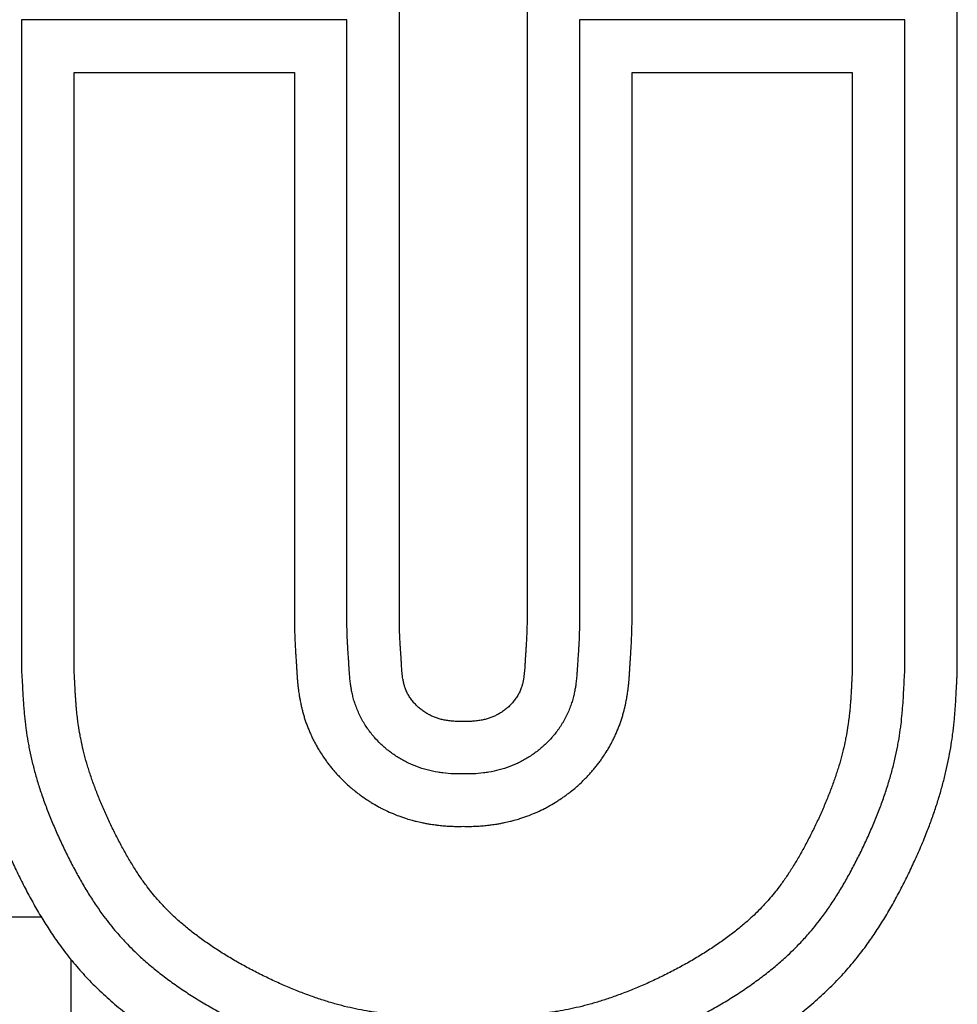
# Model space of a CAD drawing. Header units: inches. Extents: x 5 to 1128, y -85 to 748.
# Tile 232 of 256: x 193.57 to 196.89, y 408.09 to 411.58. Entities that reach past the tile are written whole.
import ezdxf

# ---------------------------------------------------------------- set-up
doc = ezdxf.new("R2010")
doc.units = ezdxf.units.IN
doc.header["$LTSCALE"] = 32
doc.header["$MEASUREMENT"] = 0
doc.layers.add('Visible (ANSI)', color=7, linetype='Continuous', lineweight=30)

msp = doc.modelspace()

# ---------------------------------------------------------------- linework, layer by layer
at = {"layer": 'Visible (ANSI)'}
for p, q in [((194.91703, 409.44362), (194.91703, 411.76354)), ((195.36949, 411.76354), (195.36949, 409.44362)), ((196.89352, 409.26408), (196.89352, 411.76354)), ((193.579, 411.57754), (193.579, 409.26669)), ((194.73103, 411.57754), (193.579, 411.57754)), ((194.73107, 409.43991), (194.73103, 411.57754)), ((195.55549, 411.57754), (195.55546, 409.43991)), ((196.70752, 411.57754), (195.55549, 411.57754)), ((196.70752, 409.26669), (196.70752, 411.57754)), ((193.76485, 409.26745), (193.76485, 411.39169)), ((193.76485, 411.39169), (194.54518, 411.39169)), ((194.54518, 411.39169), (194.54525, 409.4362)), ((195.74127, 409.4362), (195.74134, 411.39169)), ((195.74134, 411.39169), (196.52167, 411.39169)), ((196.52167, 411.39169), (196.52167, 409.26745)), ((193.64868, 408.39867), (193.0708, 408.39867)), ((193.75465, 407.11946), (193.75465, 408.2471))]:
    msp.add_line(p, q, dxfattribs=at)
for points, degree, knots in [([(194.54525, 409.4362), (194.54542, 409.4277), (194.54583, 409.41163), (194.54645, 409.3937), (194.54712, 409.37729), (194.54769, 409.36529), (194.54834, 409.35303), (194.54878, 409.34551), (194.5492, 409.33851), (194.54947, 409.33409), (194.54987, 409.32779), (194.55026, 409.32195), (194.55079, 409.31404), (194.55121, 409.30782), (194.55168, 409.30087), (194.55201, 409.29581), (194.55239, 409.28995), (194.55267, 409.28547), (194.55298, 409.28032), (194.5532, 409.27672), (194.55342, 409.27294), (194.55358, 409.2703), (194.55379, 409.26683), (194.55397, 409.26388), (194.55422, 409.25997), (194.55444, 409.25666), (194.55474, 409.25228), (194.555, 409.24851), (194.55538, 409.24352), (194.55572, 409.23929), (194.55615, 409.2343), (194.55647, 409.23079), (194.55682, 409.22715), (194.55706, 409.22467), (194.55746, 409.22085), (194.55788, 409.21686), (194.55876, 409.20919), (194.5599, 409.20023), (194.56165, 409.18819), (194.56306, 409.1795), (194.56436, 409.17222), (194.56504, 409.1685), (194.56614, 409.16281), (194.56733, 409.15692), (194.56932, 409.14774), (194.5713, 409.13927), (194.57408, 409.1283), (194.57655, 409.11925), (194.57997, 409.10768), (194.58295, 409.09829), (194.58702, 409.08636), (194.59054, 409.0767), (194.59529, 409.06456), (194.59933, 409.05486), (194.60471, 409.04274), (194.60927, 409.03306), (194.61646, 409.01869), (194.62406, 409.00458), (194.63489, 408.98618), (194.6434, 408.97292), (194.65216, 408.96008), (194.65813, 408.95174), (194.66566, 408.94166), (194.6718, 408.93379), (194.67958, 408.92423), (194.68589, 408.91678), (194.69389, 408.9077), (194.70039, 408.9006), (194.70865, 408.89193), (194.71535, 408.88516), (194.72553, 408.87526), (194.73594, 408.86563), (194.75017, 408.85327), (194.76115, 408.84432), (194.77236, 408.83564), (194.77995, 408.83), (194.79149, 408.82174), (194.80329, 408.81374), (194.82147, 408.80225), (194.83807, 408.79262), (194.85937, 408.78135), (194.87683, 408.77297), (194.89689, 408.76429), (194.9104, 408.75896), (194.924, 408.75399), (194.93312, 408.75086), (194.94687, 408.74643), (194.96064, 408.74238), (194.97899, 408.7376), (194.99264, 408.73448), (195.00619, 408.73172), (195.01516, 408.73005), (195.02856, 408.72779), (195.04176, 408.72586), (195.05899, 408.7238), (195.07163, 408.72261), (195.08298, 408.72175), (195.08909, 408.72135), (195.09514, 408.72101), (195.09913, 408.72081), (195.10512, 408.72054), (195.11117, 408.72033), (195.12033, 408.7201), (195.13065, 408.71999), (195.13904, 408.72006), (195.14326, 408.72048)], 3, [0.00440661, 0.00440661, 0.00440661, 0.00440661, 0.02509571, 0.0457848, 0.05612935, 0.07681844, 0.08716299, 0.10267981, 0.10785209, 0.11819663, 0.12336891, 0.13888573, 0.14923028, 0.16991937, 0.18026392, 0.20095301, 0.21129756, 0.23198666, 0.2423312, 0.25784803, 0.2630203, 0.27336485, 0.27853712, 0.28888167, 0.29405394, 0.30439849, 0.30957076, 0.31991531, 0.32508758, 0.33543213, 0.34060441, 0.34836282, 0.35094895, 0.35612123, 0.35870736, 0.36646577, 0.37163805, 0.38715487, 0.39749942, 0.4104301, 0.41301624, 0.41818851, 0.42077465, 0.42853306, 0.43370533, 0.44404988, 0.44922215, 0.4595667, 0.46473897, 0.47508352, 0.4802558, 0.49060034, 0.49577262, 0.50611716, 0.51128944, 0.52163399, 0.52680626, 0.54232308, 0.55266763, 0.56818445, 0.57335672, 0.58370127, 0.58887354, 0.59921809, 0.60439037, 0.61473491, 0.61990719, 0.63025173, 0.63542401, 0.64576855, 0.65094083, 0.66645765, 0.6768022, 0.69231902, 0.69749129, 0.70783584, 0.71300811, 0.72852493, 0.73886948, 0.75955858, 0.76990312, 0.79059222, 0.80093677, 0.81645359, 0.82162586, 0.83197041, 0.83714268, 0.8526595, 0.86300405, 0.87852087, 0.88369315, 0.89403769, 0.89920997, 0.91472679, 0.92507134, 0.94058816, 0.94576043, 0.95351884, 0.95610498, 0.96127725, 0.96386339, 0.9716218, 0.97679407, 0.98713862, 0.99748317, 0.99748317, 0.99748317, 0.99748317]), ([(195.14326, 408.90605), (195.13162, 408.90571), (195.10808, 408.90606), (195.07769, 408.90849), (195.04671, 408.9129), (195.02165, 408.9182), (194.99055, 408.92725), (194.96614, 408.93644), (194.93678, 408.95023), (194.91436, 408.963), (194.88789, 408.98089), (194.86796, 408.99668), (194.84692, 409.01612), (194.83362, 409.03005), (194.82091, 409.04486), (194.81272, 409.0552), (194.80286, 409.06878), (194.79529, 409.08021), (194.78641, 409.09505), (194.77982, 409.1073), (194.77233, 409.12291), (194.76698, 409.13553), (194.76114, 409.15123), (194.75714, 409.16363), (194.75296, 409.17864), (194.75023, 409.19013), (194.7475, 409.20357), (194.74578, 409.21358), (194.74371, 409.22756), (194.74224, 409.24021), (194.74087, 409.25506), (194.74016, 409.2648), (194.73957, 409.27361), (194.73924, 409.27908), (194.73877, 409.28682), (194.73834, 409.2941), (194.73766, 409.305), (194.73697, 409.31542), (194.73592, 409.33093), (194.73493, 409.34584), (194.73359, 409.36864), (194.73225, 409.39605), (194.73138, 409.42404), (194.73107, 409.43991)], 3, [0, 0, 0, 0, 0.0415618, 0.0831236, 0.1039045, 0.1454663, 0.16624719, 0.20780899, 0.22858989, 0.27015169, 0.29093259, 0.33249439, 0.35327529, 0.38444664, 0.39483709, 0.41561799, 0.42600844, 0.44678934, 0.45717979, 0.47796068, 0.48835113, 0.50913203, 0.51952248, 0.54030338, 0.55069383, 0.57147473, 0.58186518, 0.60264608, 0.61303653, 0.64420788, 0.66498878, 0.69616013, 0.70655058, 0.72733148, 0.73772193, 0.76889328, 0.78967417, 0.83123597, 0.85201687, 0.89357867, 0.91435957, 0.95592137, 0.99748317, 0.99748317, 0.99748317, 0.99748317]), ([(195.14326, 409.09182), (195.07593, 409.09106), (195.01675, 409.10465), (194.90783, 409.19454), (194.92981, 409.31122), (194.91928, 409.33105), (194.91703, 409.44362)], 4, [-1, -1, -1, -1, -1, -0.5748045, -0.4253407, 0, 0, 0, 0, 0]), ([(195.36949, 409.44362), (195.36725, 409.33105), (195.35672, 409.31122), (195.3787, 409.19454), (195.26978, 409.10465), (195.21059, 409.09106), (195.14326, 409.09182)], 4, [-1, -1, -1, -1, -1, -0.5746593, -0.4251955, 0, 0, 0, 0, 0]), ([(195.55546, 409.43991), (195.55514, 409.42404), (195.55427, 409.39605), (195.55293, 409.36864), (195.5516, 409.34584), (195.5506, 409.33093), (195.54955, 409.31542), (195.54886, 409.305), (195.54818, 409.2941), (195.54775, 409.28682), (195.54729, 409.27908), (195.54695, 409.27361), (195.54637, 409.2648), (195.54565, 409.25506), (195.54429, 409.24021), (195.54281, 409.22756), (195.54075, 409.21358), (195.53902, 409.20357), (195.53629, 409.19013), (195.53356, 409.17864), (195.52938, 409.16363), (195.52538, 409.15123), (195.51954, 409.13553), (195.51419, 409.12291), (195.5067, 409.1073), (195.50011, 409.09505), (195.49123, 409.08021), (195.48367, 409.06878), (195.4738, 409.0552), (195.46562, 409.04486), (195.4529, 409.03005), (195.43961, 409.01612), (195.41856, 408.99668), (195.39863, 408.98089), (195.37216, 408.963), (195.34975, 408.95023), (195.32038, 408.93644), (195.29597, 408.92725), (195.26487, 408.9182), (195.23981, 408.9129), (195.20884, 408.90849), (195.17844, 408.90606), (195.1549, 408.90571), (195.14326, 408.90605)], 3, [0.00251683, 0.00251683, 0.00251683, 0.00251683, 0.04407863, 0.08564043, 0.10642133, 0.14798313, 0.16876403, 0.21032583, 0.23110672, 0.26227807, 0.27266852, 0.29344942, 0.30383987, 0.33501122, 0.35579212, 0.38696347, 0.39735392, 0.41813482, 0.42852527, 0.44930617, 0.45969662, 0.48047752, 0.49086797, 0.51164887, 0.52203932, 0.54282021, 0.55321066, 0.57399156, 0.58438201, 0.60516291, 0.61555336, 0.64672471, 0.66750561, 0.70906741, 0.72984831, 0.77141011, 0.79219101, 0.83375281, 0.8545337, 0.8960955, 0.9168764, 0.9584382, 1, 1, 1, 1]), ([(195.14326, 408.72048), (195.14748, 408.72006), (195.15587, 408.71999), (195.16619, 408.7201), (195.17535, 408.72033), (195.18141, 408.72054), (195.1874, 408.72081), (195.19139, 408.72101), (195.19744, 408.72135), (195.20354, 408.72175), (195.2149, 408.72261), (195.22753, 408.7238), (195.24476, 408.72586), (195.25797, 408.72779), (195.27136, 408.73005), (195.28034, 408.73172), (195.29389, 408.73448), (195.30753, 408.7376), (195.32588, 408.74238), (195.33965, 408.74643), (195.3534, 408.75086), (195.36252, 408.75399), (195.37613, 408.75896), (195.38963, 408.76429), (195.40969, 408.77297), (195.42715, 408.78135), (195.44846, 408.79262), (195.46506, 408.80225), (195.48323, 408.81374), (195.49503, 408.82174), (195.50657, 408.83), (195.51416, 408.83564), (195.52537, 408.84432), (195.53635, 408.85327), (195.55059, 408.86563), (195.56099, 408.87526), (195.57117, 408.88516), (195.57787, 408.89193), (195.58613, 408.9006), (195.59264, 408.9077), (195.60064, 408.91678), (195.60695, 408.92423), (195.61472, 408.93379), (195.62086, 408.94166), (195.6284, 408.95174), (195.63436, 408.96008), (195.64312, 408.97292), (195.65163, 408.98618), (195.66246, 409.00458), (195.67007, 409.01869), (195.67725, 409.03306), (195.68181, 409.04274), (195.68719, 409.05486), (195.69124, 409.06456), (195.69598, 409.0767), (195.6995, 409.08636), (195.70357, 409.09829), (195.70655, 409.10768), (195.70997, 409.11925), (195.71244, 409.1283), (195.71522, 409.13927), (195.71721, 409.14774), (195.7192, 409.15692), (195.72039, 409.16281), (195.72148, 409.1685), (195.72217, 409.17222), (195.72346, 409.1795), (195.72488, 409.18819), (195.72662, 409.20023), (195.72776, 409.20919), (195.72864, 409.21686), (195.72907, 409.22085), (195.72946, 409.22467), (195.7297, 409.22715), (195.73005, 409.23079), (195.73037, 409.2343), (195.7308, 409.23929), (195.73114, 409.24352), (195.73152, 409.24851), (195.73179, 409.25228), (195.73209, 409.25666), (195.7323, 409.25997), (195.73255, 409.26388), (195.73273, 409.26683), (195.73294, 409.2703), (195.7331, 409.27294), (195.7334, 409.27798), (195.73375, 409.28383), (195.73424, 409.2916), (195.73463, 409.29764), (195.73499, 409.30296), (195.73517, 409.30574), (195.73542, 409.30942), (195.73563, 409.31254), (195.73591, 409.31667), (195.73615, 409.32019), (195.73646, 409.32487), (195.73672, 409.32884), (195.73705, 409.33409), (195.73733, 409.33851), (195.73775, 409.34551), (195.73818, 409.35303), (195.73883, 409.36529), (195.7394, 409.37729), (195.74008, 409.3937), (195.7407, 409.41163), (195.7411, 409.4277), (195.74127, 409.4362)], 3, [0.00251683, 0.00251683, 0.00251683, 0.00251683, 0.01286138, 0.02320593, 0.0283782, 0.03613661, 0.03872275, 0.04389502, 0.04648116, 0.05423957, 0.05941184, 0.07492866, 0.08527321, 0.10079003, 0.10596231, 0.11630685, 0.12147913, 0.13699595, 0.1473405, 0.16285732, 0.16802959, 0.17837414, 0.18354641, 0.19906323, 0.20940778, 0.23009688, 0.24044142, 0.26113052, 0.27147507, 0.28699189, 0.29216416, 0.30250871, 0.30768098, 0.3231978, 0.33354235, 0.34905917, 0.35423145, 0.36457599, 0.36974827, 0.38009281, 0.38526509, 0.39560963, 0.40078191, 0.41112646, 0.41629873, 0.42664328, 0.43181555, 0.44733237, 0.45767692, 0.47319374, 0.47836601, 0.48871056, 0.49388284, 0.50422738, 0.50939966, 0.5197442, 0.52491648, 0.53526103, 0.5404333, 0.55077785, 0.55595012, 0.56629467, 0.57146694, 0.57922535, 0.58181149, 0.58698376, 0.5895699, 0.60250058, 0.61284513, 0.62836195, 0.63353423, 0.64129264, 0.64387877, 0.64905105, 0.65163718, 0.65939559, 0.66456787, 0.67491242, 0.68008469, 0.69042924, 0.69560151, 0.70594606, 0.71111833, 0.72146288, 0.72663515, 0.7369797, 0.74215197, 0.76801334, 0.78870244, 0.81456381, 0.81973608, 0.83008063, 0.8352529, 0.84559745, 0.85076972, 0.86111427, 0.86628654, 0.87663109, 0.88180337, 0.89214791, 0.89732019, 0.91283701, 0.92318156, 0.94387065, 0.9542152, 0.97490429, 0.99559339, 0.99559339, 0.99559339, 0.99559339]), ([(193.393, 409.26408), (193.40023, 409.16175), (193.39487, 408.94505), (193.52948, 408.58638), (193.7581, 408.20243), (194.16677, 407.86458), (194.65059, 407.6795), (194.87657, 407.67637), (195.14326, 407.67433)], 4, [-1, -1, -1, -1, -1, -0.731413, -0.6041154, -0.4688456, -0.3338576, 0, 0, 0, 0, 0]), ([(193.579, 409.26669), (193.58001, 409.25439), (193.58124, 409.23022), (193.58267, 409.20017), (193.58436, 409.16982), (193.58602, 409.14519), (193.5887, 409.11376), (193.59143, 409.08806), (193.59571, 409.05517), (193.59991, 409.02823), (193.60624, 408.99376), (193.61222, 408.96557), (193.6209, 408.92957), (193.62885, 408.9002), (193.64006, 408.86285), (193.65005, 408.83249), (193.6638, 408.79403), (193.67577, 408.76292), (193.69188, 408.72368), (193.70561, 408.69213), (193.72363, 408.65286), (193.73867, 408.62169), (193.75814, 408.58332), (193.77422, 408.55319), (193.7949, 408.51646), (193.81191, 408.48789), (193.83379, 408.45335), (193.85183, 408.42666), (193.87995, 408.38786), (193.90965, 408.35061), (193.9526, 408.30296), (193.98765, 408.26852), (194.02523, 408.23492), (194.05158, 408.21292), (194.08613, 408.1859), (194.11503, 408.1647), (194.1526, 408.13876), (194.18375, 408.11848), (194.22386, 408.09384), (194.25679, 408.07472), (194.29874, 408.05167), (194.33279, 408.03398), (194.37562, 408.01294), (194.40995, 407.99701), (194.45264, 407.97837), (194.4865, 407.96449), (194.52828, 407.9485), (194.56119, 407.9368), (194.60162, 407.92356), (194.63338, 407.91407), (194.67241, 407.90352), (194.70313, 407.89611), (194.74111, 407.88807), (194.77126, 407.88257), (194.809, 407.87674), (194.83941, 407.87289), (194.87816, 407.86897), (194.90996, 407.8665), (194.95951, 407.86366), (195.02946, 407.8613), (195.09933, 407.86067), (195.14326, 407.86033)], 3, [0.00044694, 0.00044694, 0.00044694, 0.00044694, 0.02114917, 0.0418514, 0.05220252, 0.07290475, 0.08325586, 0.1039581, 0.11430921, 0.13501144, 0.14536256, 0.16606479, 0.1764159, 0.19711814, 0.20746925, 0.22817148, 0.2385226, 0.25922483, 0.26957594, 0.29027818, 0.30062929, 0.32133152, 0.33168264, 0.35238487, 0.36273599, 0.38343822, 0.39378933, 0.41449156, 0.42484268, 0.45589603, 0.47659826, 0.5076516, 0.51800272, 0.53870495, 0.54905607, 0.5697583, 0.58010941, 0.60081164, 0.61116276, 0.63186499, 0.64221611, 0.66291834, 0.67326945, 0.69397168, 0.7043228, 0.72502503, 0.73537615, 0.75607838, 0.76642949, 0.78713172, 0.79748284, 0.81818507, 0.82853619, 0.84923842, 0.85958953, 0.88029176, 0.89064288, 0.91134511, 0.92169623, 0.95274957, 0.99415404, 0.99415404, 0.99415404, 0.99415404]), ([(195.14326, 408.04618), (195.12156, 408.04636), (195.0856, 408.04666), (195.04815, 408.04721), (195.02153, 408.04776), (195.00445, 408.04821), (194.97975, 408.04901), (194.95623, 408.05001), (194.92284, 408.05192), (194.89485, 408.05409), (194.86132, 408.05747), (194.83539, 408.06074), (194.80344, 408.06564), (194.77803, 408.07025), (194.74596, 408.077), (194.7199, 408.08324), (194.68655, 408.09219), (194.65919, 408.10032), (194.62406, 408.11175), (194.59522, 408.12193), (194.55836, 408.13595), (194.52827, 408.1482), (194.49018, 408.16473), (194.45942, 408.17891), (194.42099, 408.19767), (194.39043, 408.21343), (194.35289, 408.23391), (194.32351, 408.25084), (194.28794, 408.27252), (194.26049, 408.29023), (194.22768, 408.31268), (194.20268, 408.33084), (194.17313, 408.3537), (194.15087, 408.37208), (194.11951, 408.39975), (194.0907, 408.42769), (194.05574, 408.46589), (194.03153, 408.49577), (194.00832, 408.52728), (193.99323, 408.54924), (193.9746, 408.57819), (193.95983, 408.60263), (193.94157, 408.63459), (193.92719, 408.66117), (193.90961, 408.69535), (193.89593, 408.7233), (193.8795, 408.75862), (193.86697, 408.78696), (193.85231, 408.82203), (193.8415, 408.84956), (193.82919, 408.88321), (193.82029, 408.90954), (193.81036, 408.94162), (193.80334, 408.96666), (193.79568, 408.99713), (193.79041, 409.0209), (193.7848, 409.04989), (193.78105, 409.07256), (193.77755, 409.09761), (193.77559, 409.1141), (193.77388, 409.13052), (193.77286, 409.14143), (193.77172, 409.15508), (193.77091, 409.16603), (193.76999, 409.17982), (193.76932, 409.19095), (193.76862, 409.20364), (193.76818, 409.21223), (193.76775, 409.22097), (193.76746, 409.22687), (193.76702, 409.23585), (193.76643, 409.24791), (193.76577, 409.26008), (193.76485, 409.26745)], 3, [0.00687419, 0.00687419, 0.00687419, 0.00687419, 0.02743295, 0.04285202, 0.04799171, 0.05827109, 0.06341078, 0.07882985, 0.08910923, 0.10966799, 0.11994737, 0.14050613, 0.15078551, 0.17134427, 0.18162365, 0.20218241, 0.21246179, 0.23302055, 0.24329993, 0.26385868, 0.27413806, 0.29469682, 0.3049762, 0.32553496, 0.33581434, 0.3563731, 0.36665248, 0.38721124, 0.39749062, 0.41804938, 0.42832876, 0.44888752, 0.4591669, 0.47972566, 0.49000504, 0.52084317, 0.54140193, 0.57224007, 0.58251945, 0.60307821, 0.61335759, 0.63391635, 0.64419573, 0.66475449, 0.67503387, 0.69559263, 0.70587201, 0.72643077, 0.73671015, 0.75726891, 0.76754829, 0.78810704, 0.79838642, 0.81894518, 0.82922456, 0.84978332, 0.8600627, 0.88062146, 0.89090084, 0.90631991, 0.9114596, 0.92173898, 0.92687867, 0.93715805, 0.94229774, 0.95257712, 0.95771681, 0.96542634, 0.96799619, 0.97313588, 0.97570572, 0.98341526, 0.99369464, 0.99369464, 0.99369464, 0.99369464]), ([(196.52167, 409.26745), (196.52075, 409.26008), (196.52009, 409.24791), (196.51951, 409.23585), (196.51907, 409.22687), (196.51878, 409.22097), (196.51834, 409.21223), (196.5179, 409.20364), (196.5172, 409.19095), (196.51654, 409.17982), (196.51561, 409.16603), (196.5148, 409.15508), (196.51366, 409.14143), (196.51264, 409.13052), (196.51093, 409.1141), (196.50897, 409.09761), (196.50548, 409.07256), (196.50172, 409.04989), (196.49611, 409.0209), (196.49084, 408.99713), (196.48318, 408.96666), (196.47617, 408.94162), (196.46623, 408.90954), (196.45734, 408.88321), (196.44502, 408.84956), (196.43421, 408.82203), (196.41956, 408.78696), (196.40703, 408.75862), (196.39059, 408.7233), (196.37691, 408.69535), (196.35933, 408.66117), (196.34495, 408.63459), (196.3267, 408.60263), (196.31192, 408.57819), (196.29329, 408.54924), (196.27821, 408.52728), (196.255, 408.49577), (196.23078, 408.46589), (196.19582, 408.42769), (196.16701, 408.39975), (196.13566, 408.37208), (196.11339, 408.3537), (196.08384, 408.33084), (196.05884, 408.31268), (196.02603, 408.29023), (195.99859, 408.27252), (195.96301, 408.25084), (195.93363, 408.23391), (195.89609, 408.21343), (195.86553, 408.19767), (195.82711, 408.17891), (195.79635, 408.16473), (195.75825, 408.1482), (195.72817, 408.13595), (195.6913, 408.12193), (195.66246, 408.11175), (195.62733, 408.10032), (195.59997, 408.09219), (195.56662, 408.08324), (195.54057, 408.077), (195.50849, 408.07025), (195.48308, 408.06564), (195.45113, 408.06074), (195.4252, 408.05747), (195.39168, 408.05409), (195.36369, 408.05192), (195.33029, 408.05001), (195.30677, 408.04901), (195.28207, 408.04821), (195.26499, 408.04776), (195.23837, 408.04721), (195.20092, 408.04666), (195.16496, 408.04636), (195.14326, 408.04618)], 3, [0.00630536, 0.00630536, 0.00630536, 0.00630536, 0.01658474, 0.02429428, 0.02686412, 0.03200381, 0.03457366, 0.04228319, 0.04742288, 0.05770226, 0.06284195, 0.07312133, 0.07826102, 0.0885404, 0.09368009, 0.10909916, 0.11937854, 0.1399373, 0.15021668, 0.17077544, 0.18105482, 0.20161358, 0.21189296, 0.23245171, 0.24273109, 0.26328985, 0.27356923, 0.29412799, 0.30440737, 0.32496613, 0.33524551, 0.35580427, 0.36608365, 0.38664241, 0.39692179, 0.41748055, 0.42775993, 0.45859807, 0.47915683, 0.50999496, 0.52027434, 0.5408331, 0.55111248, 0.57167124, 0.58195062, 0.60250938, 0.61278876, 0.63334752, 0.6436269, 0.66418566, 0.67446504, 0.6950238, 0.70530318, 0.72586194, 0.73614132, 0.75670007, 0.76697945, 0.78753821, 0.79781759, 0.81837635, 0.82865573, 0.84921449, 0.85949387, 0.88005263, 0.89033201, 0.91089077, 0.92117015, 0.93658922, 0.94172891, 0.95200829, 0.95714798, 0.97256705, 0.99312581, 0.99312581, 0.99312581, 0.99312581]), ([(195.14326, 407.86033), (195.18719, 407.86067), (195.25706, 407.8613), (195.32701, 407.86366), (195.37656, 407.8665), (195.40836, 407.86897), (195.44711, 407.87289), (195.47752, 407.87674), (195.51527, 407.88257), (195.54542, 407.88807), (195.58339, 407.89611), (195.61412, 407.90352), (195.65314, 407.91407), (195.6849, 407.92356), (195.72533, 407.9368), (195.75825, 407.9485), (195.80002, 407.96449), (195.83388, 407.97837), (195.87657, 407.99701), (195.9109, 408.01294), (195.95374, 408.03398), (195.98779, 408.05167), (196.02973, 408.07472), (196.06266, 408.09384), (196.10277, 408.11848), (196.13393, 408.13876), (196.1715, 408.1647), (196.20039, 408.1859), (196.23494, 408.21292), (196.26129, 408.23492), (196.29887, 408.26852), (196.33392, 408.30296), (196.37688, 408.35061), (196.40657, 408.38786), (196.43469, 408.42666), (196.45273, 408.45335), (196.47461, 408.48789), (196.49162, 408.51646), (196.51231, 408.55319), (196.52839, 408.58332), (196.54786, 408.62169), (196.5629, 408.65286), (196.58092, 408.69213), (196.59464, 408.72368), (196.61075, 408.76292), (196.62273, 408.79403), (196.63647, 408.83249), (196.64646, 408.86285), (196.65767, 408.9002), (196.66562, 408.92957), (196.67431, 408.96557), (196.68028, 408.99376), (196.68661, 409.02823), (196.69081, 409.05517), (196.6951, 409.08806), (196.69782, 409.11376), (196.70051, 409.14519), (196.70217, 409.16982), (196.70385, 409.20017), (196.70528, 409.23022), (196.70652, 409.25439), (196.70752, 409.26669)], 3, [0.00584596, 0.00584596, 0.00584596, 0.00584596, 0.04725043, 0.07830377, 0.08865489, 0.10935712, 0.11970824, 0.14041047, 0.15076158, 0.17146381, 0.18181493, 0.20251716, 0.21286828, 0.23357051, 0.24392162, 0.26462385, 0.27497497, 0.2956772, 0.30602832, 0.32673055, 0.33708166, 0.35778389, 0.36813501, 0.38883724, 0.39918836, 0.41989059, 0.4302417, 0.45094393, 0.46129505, 0.48199728, 0.4923484, 0.52340174, 0.54410397, 0.57515732, 0.58550844, 0.60621067, 0.61656178, 0.63726401, 0.64761513, 0.66831736, 0.67866848, 0.69937071, 0.70972182, 0.73042406, 0.74077517, 0.7614774, 0.77182852, 0.79253075, 0.80288186, 0.8235841, 0.83393521, 0.85463744, 0.86498856, 0.88569079, 0.8960419, 0.91674414, 0.92709525, 0.94779748, 0.9581486, 0.97885083, 0.99955306, 0.99955306, 0.99955306, 0.99955306]), ([(195.14326, 407.67433), (195.40995, 407.67637), (195.63593, 407.6795), (196.11975, 407.86458), (196.52842, 408.20243), (196.75705, 408.58638), (196.89165, 408.94505), (196.88629, 409.16175), (196.89352, 409.26408)], 4, [-1, -1, -1, -1, -1, -0.6661424, -0.5311544, -0.3958846, -0.268587, 0, 0, 0, 0, 0])]:
    msp.add_open_spline(points, degree=degree, knots=knots, dxfattribs=at)

doc.saveas('drawing.dxf')
